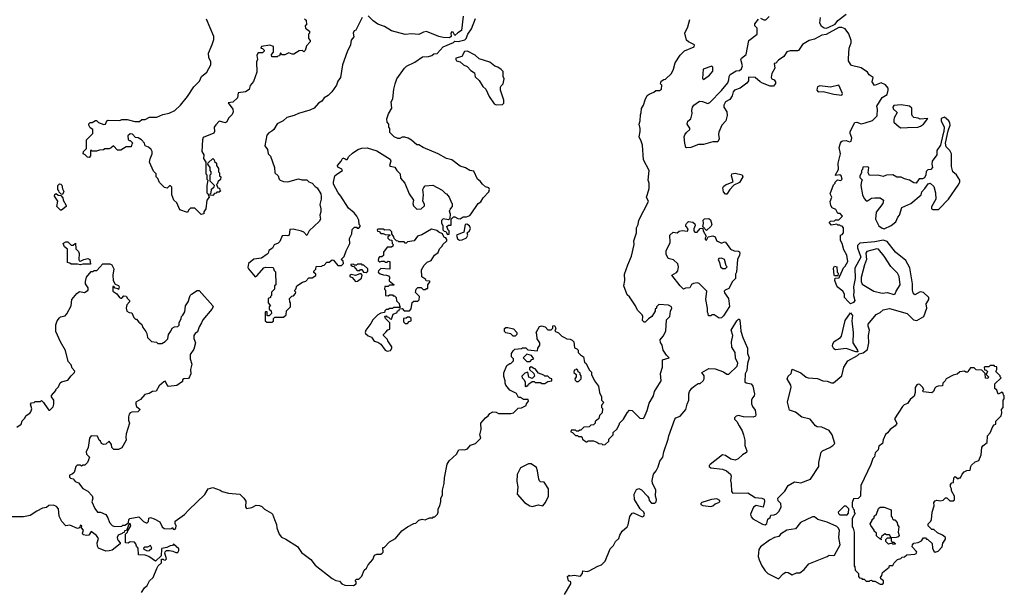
# Model space of a CAD drawing. Extents: x 1861455 to 2058065, y 200073 to 437907.
# Tile 18 of 256: x 1937279 to 1946590, y 247434 to 252823. Entities that reach past the tile are written whole.
import ezdxf

# ---------------------------------------------------------------- set-up
doc = ezdxf.new("R2010")
doc.units = 0

msp = doc.modelspace()

# ---------------------------------------------------------------- linework, layer by layer
at = {"layer": '0CON05XD'}
for points in [[(1938416.7, 249956.7), (1938435, 249940), (1938445, 249910), (1938473.3, 249873.3), (1938482.5, 249855), (1938487.5, 249815), (1938527, 249777), (1938571.7, 249771.7), (1938585, 249760), (1938625, 249760), (1938655, 249777.5), (1938680, 249805), (1938687.5, 249845), (1938710, 249875), (1938720, 249905), (1938743, 249917), (1938775, 249920), (1938787, 249933), (1938787.5, 249955), (1938807.5, 249995), (1938810, 250015), (1938823, 250027), (1938840, 250060), (1938846.7, 250115), (1938872.5, 250155), (1938892.5, 250215), (1938905, 250227.5), (1938958.3, 250261.7), (1938975, 250260), (1939107, 250117), (1939107.5, 250105), (1939096.2, 250085), (1939011.2, 249985), (1939000, 249955), (1938975, 249917.5), (1938960.8, 249869.2), (1938940, 249855), (1938925.7, 249835), (1938925.8, 249805.8), (1938943.3, 249765), (1938926.7, 249705), (1938890, 249655), (1938892.5, 249615), (1938906.2, 249565), (1938896, 249515), (1938896.4, 249473.6), (1938886.1, 249443.9), (1938875, 249430), (1938830, 249425), (1938820, 249415), (1938818.3, 249401.7), (1938765, 249362.5), (1938685, 249352.5), (1938670.3, 249370.3), (1938659.4, 249399.4), (1938655, 249403.8), (1938642.3, 249397.7), (1938599.7, 249360.3), (1938570.7, 249309.3), (1938535, 249304), (1938503, 249287), (1938464.1, 249275.9), (1938420.5, 249229.6), (1938377.5, 249205), (1938376.2, 249185), (1938385, 249162.5), (1938420, 249135), (1938395, 249112.5), (1938340.7, 249109.3), (1938325, 249102.5), (1938315, 249090), (1938306.7, 249065), (1938306.7, 249035), (1938317.5, 249005), (1938285.8, 248905), (1938282, 248875), (1938286.4, 248843.6), (1938245, 248773.3), (1938215, 248757.5), (1938168.3, 248758.3), (1938150, 248775), (1938147.5, 248805), (1938127, 248837), (1938095, 248807.5), (1938073, 248803), (1938053.6, 248813.6), (1938042.5, 248835), (1938030, 248845), (1938015, 248883.8), (1937953.9, 248886.1), (1937940, 248865), (1937926.7, 248775), (1937907.5, 248735), (1937911.7, 248711.7), (1937940, 248685), (1937920, 248635), (1937895, 248610), (1937875, 248610), (1937865, 248600), (1937855, 248610), (1937821.7, 248608.3), (1937810, 248595), (1937795, 248540), (1937777, 248523), (1937750, 248515), (1937750, 248495), (1937760, 248485), (1937785, 248480), (1937803.6, 248453.6), (1937835, 248440), (1937877, 248387), (1937923, 248363), (1937965, 248320), (1937972.5, 248295), (1937963, 248263), (1937989.3, 248199.3), (1938015, 248162.5), (1938045, 248163.3), (1938093, 248143), (1938111.7, 248111.7), (1938127.5, 248065), (1938155, 248037.5), (1938175, 248027.5), (1938245, 248030), (1938255, 248040), (1938275, 248040), (1938308.3, 248061.7), (1938310, 248095), (1938320, 248105), (1938405, 248120), (1938450, 248075), (1938475, 248063.3), (1938486.1, 248063.9), (1938497.5, 248075), (1938501.7, 248108.3), (1938515, 248112.5), (1938551.7, 248101.7), (1938603, 248073), (1938627.5, 248025), (1938645, 248010), (1938695, 248007.5), (1938715, 248010), (1938725, 248020), (1938731.7, 248001.7), (1938745, 248000), (1938757, 248013), (1938760, 248035), (1938748.3, 248058.3), (1938750, 248080), (1938839.3, 248140.7), (1938877.5, 248185), (1939029.3, 248330.7), (1939062.5, 248385), (1939105, 248396.7), (1939173.6, 248373.6), (1939195, 248360), (1939253.6, 248343.6), (1939360, 248335), (1939400, 248295), (1939416.7, 248266.7), (1939414.1, 248214.1), (1939425, 248197.5), (1939475, 248207.5), (1939515, 248230), (1939546.4, 248226.4), (1939568.3, 248218.3), (1939595, 248192.5), (1939660, 248155), (1939670, 248145), (1939690, 248095), (1939706.4, 248046.4), (1939710, 248015), (1939732.5, 247955), (1939755, 247927.5), (1939795, 247910), (1939907.7, 247837.7), (1939945, 247782.5), (1940033.3, 247715), (1940074.1, 247664.1), (1940235, 247537.5), (1940268.3, 247518.3), (1940305, 247510), (1940327, 247487), (1940355, 247472.5), (1940435, 247470), (1940460, 247485), (1940460, 247505), (1940451.7, 247518.3), (1940465, 247530), (1940485, 247530), (1940515, 247560), (1940537.5, 247615), (1940557.5, 247635), (1940573.6, 247666.4), (1940620, 247715), (1940633.6, 247756.4), (1940655, 247767.5), (1940695, 247767.5), (1940707.5, 247775), (1940717, 247787), (1940711.7, 247828.3), (1940725, 247830), (1940777, 247883), (1940833.8, 247915), (1940892, 247988), (1940945, 248026.2), (1941005, 248057.5), (1941025, 248060), (1941053, 248087), (1941085, 248097.5), (1941115, 248092.5), (1941155, 248110), (1941185, 248110), (1941191.7, 248118.3), (1941205, 248120), (1941230, 248145), (1941237.5, 248165), (1941237.5, 248195), (1941252.5, 248225), (1941262.5, 248265), (1941262.5, 248295), (1941276.7, 248325), (1941277, 248373), (1941292.5, 248435), (1941295, 248490), (1941321.7, 248618.3), (1941340.7, 248649.3), (1941408.8, 248711.2), (1941432.5, 248755), (1941465, 248757.5), (1941485, 248752.5), (1941515, 248762.5), (1941543.6, 248796.4), (1941590, 248815), (1941640, 248865), (1941630, 248895), (1941643.3, 248945), (1941640, 249005), (1941685, 249057.5), (1941710, 249075), (1941723.6, 249096.4), (1941755, 249112.5), (1941785, 249110), (1941807, 249097), (1941925, 249097.5), (1941950, 249105), (1941993, 249147), (1942025, 249152.5), (1942068.3, 249171.7), (1942071.7, 249188.3), (1942090, 249215), (1942088.3, 249228.3), (1942045, 249230), (1942015, 249250), (1941995, 249250), (1941976.4, 249286.4), (1941915, 249317.5), (1941877.5, 249365), (1941870, 249385), (1941870, 249405), (1941857, 249447), (1941857, 249483), (1941885, 249550), (1941915, 249570), (1941925, 249570), (1941950, 249595), (1941950, 249615), (1941930, 249635), (1941930, 249665), (1941945, 249690), (1941963, 249707), (1942025, 249712.5), (1942035, 249720), (1942065, 249720), (1942085, 249700), (1942175, 249690), (1942180, 249715), (1942197.5, 249745), (1942197.5, 249765), (1942173, 249803), (1942170, 249845), (1942162.5, 249865), (1942195, 249920), (1942213, 249927), (1942248.3, 249918.3), (1942275, 249890), (1942305, 249890), (1942320, 249905), (1942321.7, 249928.3), (1942335, 249930), (1942350, 249905), (1942340, 249875), (1942375, 249860), (1942405, 249830), (1942430, 249815), (1942453, 249803), (1942485, 249800), (1942505, 249790), (1942520, 249775), (1942525, 249720), (1942548.3, 249708.3), (1942560, 249695), (1942560, 249675), (1942581.7, 249651.7), (1942610, 249635), (1942621.7, 249581.7), (1942635, 249570), (1942665, 249510), (1942685, 249490), (1942687.5, 249465), (1942713.3, 249405), (1942752.5, 249355), (1942762.5, 249295), (1942782.5, 249255), (1942780, 249225), (1942800, 249205), (1942795, 249190), (1942780, 249175), (1942780, 249155), (1942790, 249145), (1942787.5, 249105), (1942763, 249077), (1942755, 249050), (1942735, 249030), (1942720, 249025), (1942720, 249005), (1942705, 248990), (1942681.7, 248988.3), (1942665, 248970), (1942613, 248967), (1942585, 248940), (1942575, 248940), (1942565, 248930), (1942545, 248930), (1942535, 248940), (1942495, 248940), (1942490, 248925), (1942508.3, 248918.3), (1942535, 248890), (1942555, 248890), (1942565, 248880), (1942588.3, 248878.3), (1942598.3, 248868.3), (1942600, 248855), (1942635, 248830), (1942645, 248830), (1942655, 248840), (1942705, 248840), (1942737, 248827), (1942755, 248812.5), (1942785, 248810), (1942795, 248800), (1942817, 248803), (1942850, 248835), (1942850, 248855), (1942890, 248895), (1942891.7, 248918.3), (1942925, 248950), (1942950, 248995), (1942950, 249005), (1942987.5, 249045), (1943022.5, 249105), (1943045, 249127.5), (1943070, 249125), (1943145, 249052.5), (1943175, 249050), (1943185, 249060), (1943212.5, 249125), (1943232.5, 249195), (1943272.5, 249265), (1943282.5, 249305), (1943346.7, 249405), (1943337.5, 249475), (1943357.5, 249535), (1943357.5, 249605), (1943420, 249625), (1943395, 249648), (1943364, 249695), (1943355.8, 249745), (1943338.3, 249768.3), (1943336.4, 249793.6), (1943365, 249830), (1943389.2, 249875), (1943396, 249984), (1943427.1, 250015), (1943432.5, 250065), (1943447.5, 250095), (1943443.3, 250105), (1943415, 250121.2), (1943321.7, 250128.3), (1943300, 250105), (1943300, 250095), (1943290, 250085), (1943290, 250065), (1943256.4, 250013.6), (1943225, 249992.5), (1943195, 249960), (1943185, 249960), (1943168.3, 249978.3), (1943172.5, 250015), (1943165, 250030), (1943122.5, 250075), (1943102.5, 250115), (1943045, 250200), (1943025, 250220), (1942992.5, 250305), (1943002.5, 250355), (1943000, 250415), (1943029.2, 250505), (1943065.7, 250584.3), (1943089.2, 250695), (1943088.3, 250731.7), (1943112, 250805), (1943112, 250855), (1943126.2, 250885), (1943133.8, 250925), (1943226.4, 251103.6), (1943206.7, 251145), (1943215, 251172.5), (1943232.5, 251225), (1943232.5, 251275), (1943222.5, 251305), (1943232.5, 251395), (1943178.3, 251498.3), (1943167.5, 251635), (1943157.5, 251675), (1943137.5, 251715), (1943147.5, 251765), (1943147.5, 251795), (1943137.5, 251835), (1943147.5, 251865), (1943148.3, 251921.7), (1943157.5, 251945), (1943158.3, 251981.7), (1943177.5, 252015), (1943192.5, 252065), (1943212.5, 252105), (1943231.7, 252118.3), (1943275, 252136.7), (1943295, 252152.5), (1943328.3, 252151.7), (1943347.5, 252165), (1943350, 252205), (1943340, 252215), (1943345, 252240), (1943371.7, 252258.3), (1943385, 252260), (1943442.5, 252315), (1943462.5, 252355), (1943477.5, 252415), (1943523.6, 252486.4), (1943565, 252527.5), (1943657.5, 252565), (1943660, 252585), (1943603, 252613), (1943585, 252630), (1943567.5, 252695), (1943597.5, 252755), (1943617.5, 252825)], [(1939971.7, 252831.7), (1939988.3, 252818.3), (1939990, 252775), (1939980, 252765), (1939983, 252743), (1940020, 252715), (1940020, 252695), (1940010, 252685), (1940010, 252645), (1940027, 252627), (1940027.5, 252615), (1939992.5, 252575), (1939978.3, 252531.7), (1939965, 252520), (1939955, 252530), (1939923, 252527), (1939871.7, 252498.3), (1939855, 252497.5), (1939825, 252510), (1939785, 252490), (1939761.7, 252491.7), (1939745, 252510), (1939735, 252480), (1939721.7, 252478.3), (1939715, 252470), (1939665, 252470), (1939660, 252495), (1939680, 252515), (1939678.3, 252568.3), (1939645, 252582.5), (1939565, 252570), (1939560, 252555), (1939575, 252550), (1939590, 252535), (1939590, 252525), (1939575, 252510), (1939535, 252510), (1939530, 252505), (1939522.5, 252485), (1939527.5, 252445), (1939517.5, 252425), (1939522.5, 252325), (1939490.7, 252239.3), (1939458.3, 252201.7), (1939448.3, 252161.7), (1939415, 252141.2), (1939345, 252130), (1939337.5, 252085), (1939295, 252044), (1939250, 252035), (1939294, 251975), (1939298.8, 251951.2), (1939287.5, 251925), (1939256.7, 251895), (1939235, 251852.5), (1939225, 251847.5), (1939165, 251862.5), (1939135, 251827.5), (1939117.5, 251805), (1939120, 251765), (1939115, 251750), (1939015, 251707.5), (1939007.5, 251685), (1939002.5, 251575), (1939020, 251545), (1939018.3, 251508.3), (1939040, 251475), (1939040, 251365), (1939050, 251355), (1939050, 251315), (1939060, 251305), (1939050, 251255), (1939050, 251185), (1939058.3, 251178.3), (1939070, 251145), (1939050, 251115), (1939040, 251035), (1939020, 251005), (1939020, 250985), (1938995, 250980), (1938935, 251040), (1938895, 251040), (1938875, 251020), (1938865, 251000), (1938792.5, 251025), (1938765, 251090), (1938737.5, 251115), (1938717.5, 251165), (1938718.3, 251238.3), (1938705, 251250), (1938695, 251250), (1938675, 251230), (1938650, 251235), (1938601.7, 251281.7), (1938585, 251320), (1938570, 251335), (1938570, 251365), (1938545, 251390), (1938507.5, 251475), (1938513, 251507), (1938532.5, 251555), (1938532.5, 251575), (1938522.5, 251595), (1938497, 251617), (1938465, 251630), (1938460, 251655), (1938430, 251685), (1938400, 251705), (1938375, 251710), (1938345, 251740), (1938325, 251742.5), (1938302.5, 251725), (1938305, 251690), (1938315, 251680), (1938325, 251680), (1938350, 251655), (1938340, 251645), (1938335, 251620), (1938285, 251620), (1938235, 251590), (1938205, 251590), (1938165, 251630), (1938145, 251610), (1938125, 251600), (1938085, 251600), (1938071.7, 251591.7), (1938035, 251590), (1938005, 251580), (1937965, 251580), (1937955, 251590), (1937950, 251585), (1937950, 251535), (1937935, 251520), (1937921.7, 251521.7), (1937900, 251545), (1937885, 251550), (1937880, 251555), (1937882.5, 251575), (1937910, 251605), (1937912.5, 251685), (1937970, 251745), (1937970, 251785), (1937945, 251800), (1937932.5, 251825), (1937933, 251837), (1937945, 251850), (1937965, 251850), (1937995, 251870), (1938005, 251870), (1938025, 251850), (1938075, 251832.5), (1938090, 251835), (1938102.5, 251865), (1938115, 251872.5), (1938225, 251870), (1938245, 251877.5), (1938295, 251877.5), (1938368.3, 251858.3), (1938411.7, 251858.3), (1938435, 251877.5), (1938465, 251877.5), (1938508.3, 251901.7), (1938575, 251900), (1938633.8, 251926.2), (1938691.7, 251938.3), (1938747.5, 251965), (1938800, 252015), (1938866.7, 252095), (1938925, 252186.7), (1938978.3, 252241.7), (1938997.5, 252285), (1939050, 252325), (1939085.8, 252395), (1939087.5, 252425), (1939066.7, 252466.7), (1939065.6, 252505), (1939100.5, 252589.5), (1939114.5, 252635), (1939115.5, 252665), (1939045, 252827.5)], [(1940516.4, 252843.6), (1940457.5, 252725), (1940443.6, 252716.4), (1940432.5, 252695), (1940439.3, 252660.7), (1940415, 252630), (1940407.5, 252585), (1940375, 252520), (1940333.3, 252395), (1940313.3, 252275), (1940289.3, 252240.7), (1940276.7, 252205), (1940229.5, 252140.4), (1940195, 252106.7), (1940157.5, 252085), (1940136.4, 252053.6), (1940105, 252032.5), (1940065, 251987.5), (1940021.7, 251968.3), (1939915, 251936.7), (1939875, 251916.7), (1939805, 251897.5), (1939770, 251865), (1939715, 251837.5), (1939682.5, 251785), (1939665, 251767.5), (1939635, 251752.5), (1939615, 251730), (1939598.3, 251628.3), (1939622.5, 251595), (1939630, 251555), (1939651.7, 251531.7), (1939687.5, 251425), (1939692.5, 251375), (1939722.5, 251345), (1939732.5, 251315), (1939743.9, 251303.9), (1939775, 251292.5), (1939815, 251290), (1939915, 251316.7), (1939947, 251307), (1939995, 251307.5), (1940015, 251290), (1940046.4, 251276.4), (1940072.5, 251245), (1940093, 251233), (1940127.5, 251175), (1940130.7, 251150.7), (1940131.2, 251125), (1940116.7, 251075), (1940126.2, 251035), (1940126.1, 251003.9), (1940116.7, 250975), (1940122.5, 250935), (1940112.5, 250915), (1940017.5, 250825), (1939995, 250780), (1939965, 250812.5), (1939945, 250822.5), (1939865, 250842.5), (1939833, 250837), (1939826.4, 250783.6), (1939815, 250777.5), (1939795, 250782.5), (1939761.7, 250778.3), (1939740, 250725), (1939725, 250710), (1939687, 250693), (1939669.3, 250660.7), (1939635, 250640), (1939630, 250615), (1939620, 250605), (1939565, 250565.8), (1939492.3, 250557.7), (1939444.4, 250515.6), (1939438, 250478), (1939442, 250465), (1939505, 250390), (1939526.4, 250403.6), (1939587.5, 250475), (1939605, 250483.3), (1939675, 250480), (1939685, 250450), (1939697, 250437), (1939700, 250315), (1939690, 250305), (1939690, 250275), (1939660, 250245), (1939660, 250215), (1939650, 250205), (1939650, 250195), (1939630, 250185), (1939630, 250145), (1939650, 250115), (1939640, 250105), (1939640, 250085), (1939658.3, 250068.3), (1939660, 250045), (1939638.3, 250021.7), (1939625, 250020), (1939620, 250025), (1939618.3, 250058.3), (1939605, 250060), (1939600, 250055), (1939600, 249975), (1939615, 249960), (1939665, 249960)], [(1939665, 249960), (1939678.3, 249971.7), (1939680, 249995), (1939691.7, 250008.3), (1939775, 250010), (1939798.3, 250031.7), (1939801.7, 250068.3), (1939840, 250105), (1939840, 250145), (1939833, 250153), (1939830, 250185), (1939851.7, 250208.3), (1939868.3, 250211.7), (1939888.3, 250231.7), (1939890, 250245), (1939880, 250255), (1939880, 250265), (1939890, 250275), (1939900, 250305), (1939955, 250340), (1939985, 250350), (1940015, 250380), (1940045, 250380), (1940078.3, 250401.7), (1940080, 250415), (1940061.7, 250431.7), (1940060, 250445), (1940078.3, 250461.7), (1940081.7, 250488.3), (1940135, 250490), (1940141.7, 250498.3), (1940158.3, 250501.7), (1940185, 250530), (1940205, 250530), (1940235, 250550), (1940248.3, 250548.3), (1940288.3, 250498.3), (1940321.7, 250498.3), (1940340, 250515), (1940338.3, 250538.3), (1940320, 250555), (1940347.7, 250582.3), (1940366.7, 250635), (1940402.5, 250705), (1940398.3, 250751.7), (1940421.7, 250798.3), (1940423, 250837), (1940445, 250860), (1940465, 250860), (1940471.7, 250851.7), (1940485, 250850), (1940500, 250865), (1940500, 250875), (1940490, 250885), (1940487.5, 250925), (1940468.8, 250965), (1940443.3, 250995), (1940389.5, 251039.6), (1940315.8, 251155), (1940290, 251185), (1940247.3, 251267.3), (1940246, 251285), (1940260, 251345), (1940276.9, 251363.1), (1940332.5, 251395), (1940325, 251410), (1940288, 251428), (1940285.8, 251445), (1940318.6, 251485), (1940335, 251517.5), (1940355.7, 251505.7), (1940365, 251498.8), (1940375, 251500), (1940391.8, 251528.2), (1940425, 251560.8), (1940476.7, 251595), (1940515, 251608.8), (1940565, 251611.2), (1940655, 251583.8), (1940783, 251503), (1940787.5, 251485), (1940776.7, 251445), (1940785, 251436.7), (1940827.9, 251427.9), (1940846, 251395), (1940876.2, 251365), (1940880, 251325), (1940922.5, 251275), (1940961.2, 251175), (1941002.5, 251115), (1940997.5, 251085), (1941003, 251063), (1941035, 251030), (1941077, 251033), (1941107, 251063), (1941107, 251077), (1941090, 251105), (1941097.5, 251165), (1941092.5, 251215), (1941100, 251235), (1941115, 251250), (1941186.4, 251256.4), (1941275, 251210), (1941305, 251180), (1941316.7, 251176.7), (1941340, 251145), (1941361.7, 251091.7), (1941370, 251085), (1941370, 251055), (1941350, 251035), (1941348.3, 251021.7), (1941340, 251015), (1941350, 250985), (1941348.3, 250941.7), (1941335, 250930), (1941285, 250940), (1941267, 250923), (1941268.3, 250898.3), (1941280, 250875), (1941280, 250835), (1941291.7, 250821.7), (1941308.3, 250818.3), (1941325, 250790), (1941340, 250795), (1941340, 250825), (1941331.7, 250831.7), (1941320, 250865), (1941335, 250880), (1941360, 250880), (1941360, 250935), (1941371.7, 250948.3), (1941382.5, 250957.5), (1941395, 250957.5), (1941423, 250943), (1941445, 250940), (1941473, 250957), (1941505, 250957.5), (1941535, 250971.2), (1941550, 250985), (1941616.1, 251083.9), (1941639.5, 251100.4), (1941662.7, 251137.3), (1941716, 251195), (1941723.3, 251215), (1941715, 251232.5), (1941685, 251243.3), (1941656.1, 251266.1), (1941635, 251296.7), (1941607.5, 251315), (1941575, 251388.8), (1941535, 251396.7), (1941495, 251420), (1941445, 251436.7), (1941365.8, 251495.8), (1941315, 251510), (1941237.5, 251555), (1941095, 251612.5), (1941055, 251637.5), (1941035, 251640), (1940985, 251682.5), (1940951.7, 251701.7), (1940921.7, 251711.7), (1940895, 251712.5), (1940875, 251700), (1940855, 251700), (1940820, 251715), (1940780, 251755), (1940780, 251795), (1940770, 251805), (1940770, 251835), (1940753, 251853), (1940752.5, 251885), (1940768.3, 251931.7), (1940797.5, 251985), (1940792.5, 252045), (1940806.7, 252075), (1940816.2, 252165), (1940828.8, 252215), (1940846.7, 252265), (1940917.5, 252365), (1940937.7, 252382.3), (1941015, 252422.5), (1941088.3, 252471.7), (1941145, 252473.3), (1941177, 252483), (1941195, 252500), (1941228.3, 252501.7), (1941285, 252567.5), (1941381.7, 252608.3), (1941395, 252620), (1941425, 252616.2), (1941488.3, 252631.7), (1941502.5, 252645), (1941517.5, 252685), (1941552.5, 252735), (1941590, 252835)], [(1941473.3, 252855), (1941458.3, 252721.7), (1941421.7, 252698.3), (1941395, 252672.5), (1941377.5, 252705), (1941365, 252707.5), (1941356.7, 252695), (1941360, 252665), (1941345, 252652.5), (1941285, 252653.3), (1941243.6, 252663.6), (1941125, 252711.2), (1941097.5, 252705), (1941055, 252682.5), (1940985, 252690), (1940925, 252683.3), (1940796.1, 252716.1), (1940727.7, 252757.7), (1940665, 252780), (1940621.7, 252811.7), (1940575, 252858.8)], [(1944455, 252440), (1944428.3, 252411.7), (1944412.5, 252407.5), (1944420, 252365), (1944391.2, 252315), (1944386.7, 252275), (1944392.5, 252265), (1944415, 252253.3), (1944426.2, 252233.8), (1944425, 252220), (1944406.7, 252193.3), (1944375, 252193.3), (1944305, 252221.2), (1944280, 252235), (1944235, 252276.7), (1944175, 252280), (1944170, 252275), (1944170, 252245), (1944156.4, 252223.6), (1944093.6, 252176.4), (1944040, 252155), (1944025, 252140), (1944017.7, 252102.3), (1943995, 252066.7), (1943952.5, 252045), (1943937.5, 252015), (1943937.5, 251995), (1943965, 251952.5), (1943970, 251915), (1943956.7, 251865), (1943920, 251825), (1943889.5, 251760.4), (1943886.1, 251736.1), (1943894.2, 251695), (1943882.3, 251667.7), (1943835, 251667.1), (1943746.4, 251643.6), (1943698.3, 251641.7), (1943625, 251613.3), (1943585, 251610), (1943580, 251615), (1943567.5, 251655), (1943563.3, 251715), (1943567.5, 251735), (1943583.6, 251756.4), (1943617.5, 251785), (1943617, 251797), (1943590, 251835), (1943597.7, 251862.3), (1943626.7, 251885), (1943638.8, 251935), (1943636.7, 251963.3), (1943641.2, 251995), (1943653.3, 252015), (1943708.3, 252051.7), (1943735, 252050), (1943785, 252031.2), (1943805, 252038.8), (1943916.6, 252153.4), (1943975.8, 252224.2), (1943985.9, 252254.1), (1943988, 252285), (1943998.8, 252305), (1944055, 252338.8), (1944086.4, 252343.6), (1944105, 252357.5), (1944113.3, 252385), (1944098, 252445), (1944105, 252458), (1944150, 252495), (1944174.1, 252625.9), (1944252.5, 252687.5), (1944253.1, 252743.1), (1944232, 252765), (1944230, 252785), (1944265, 252827.5)], [(1944285, 252837.5), (1944315, 252822.5), (1944335, 252822.5), (1944366.2, 252853.8)], [(1944848.8, 252845), (1944842.7, 252792.7), (1944858.8, 252765), (1944885.7, 252745.7), (1944905, 252742), (1944925, 252748.6), (1944989.7, 252780.3), (1945016.1, 252813.9), (1945093.3, 252875)], [(1942430, 247385), (1942490, 247485), (1942490, 247505), (1942470, 247515), (1942460, 247555), (1942475, 247567.5), (1942482.5, 247562.5), (1942525, 247567.5), (1942575, 247557.5), (1942586.4, 247563.6), (1942600, 247585), (1942605, 247610), (1942645, 247602.5), (1942665, 247607.5), (1942746.7, 247653.3), (1942780, 247665), (1942815, 247700), (1942863.8, 247816.2), (1942895, 247847.5), (1942913.3, 247885), (1942946.1, 247913.9), (1942954.1, 247945.9), (1942976.7, 247985), (1943022.5, 248025), (1943032.5, 248045), (1943048.3, 248121.7), (1943070, 248155), (1943085, 248157.5), (1943165, 248120), (1943180, 248125), (1943187.5, 248145), (1943180, 248165), (1943146.4, 248196.4), (1943092.5, 248285), (1943090, 248335), (1943110.7, 248379.3), (1943135, 248387.5), (1943160, 248375), (1943216.4, 248316.4), (1943230, 248295), (1943233, 248273), (1943255, 248250), (1943285, 248250), (1943298.3, 248261.7), (1943300, 248285), (1943292.5, 248315), (1943296, 248375), (1943263.8, 248435), (1943258.8, 248465), (1943273.3, 248525), (1943296.7, 248555), (1943315.9, 248594.1), (1943331.2, 248645), (1943361.2, 248685), (1943372, 248735), (1943412.9, 248855), (1943416.2, 248885), (1943473.3, 249045), (1943485, 249057.5), (1943526.4, 249073.6), (1943580, 249135), (1943590, 249185), (1943607.5, 249225), (1943606.7, 249285), (1943613.3, 249305), (1943635, 249337.5), (1943667, 249363), (1943695, 249380), (1943715, 249380), (1943742.5, 249405), (1943753.3, 249425), (1943753, 249453), (1943730, 249485), (1943795, 249522.5), (1943855, 249518.6), (1943935, 249493.1), (1943965, 249470), (1943985, 249470), (1944063.8, 249545), (1944068.8, 249575), (1944049.7, 249619.7), (1944044, 249675), (1944013.3, 249725), (1944011.2, 249775), (1944022.5, 249835), (1944007.5, 249885), (1944060, 249975), (1944075, 249990), (1944085, 249990), (1944093.3, 249955), (1944098, 249875), (1944117.5, 249815), (1944162.5, 249715), (1944162.5, 249665), (1944177.5, 249625), (1944160.7, 249569.3), (1944156.7, 249505), (1944138.3, 249471.7), (1944137, 249397), (1944148.3, 249388.3), (1944195, 249378), (1944211.2, 249355), (1944228.8, 249285), (1944225.9, 249264.1), (1944207.5, 249245), (1944200, 249225), (1944199.3, 249189.3), (1944207.5, 249165), (1944235, 249130), (1944240, 249085), (1944236.4, 249073.6), (1944215, 249063.8), (1944125, 249066.7), (1944075, 249077.5), (1944055, 249072.5), (1944037.5, 249055), (1944037.5, 249045), (1944060.7, 249020.7), (1944082, 248982), (1944110, 248935), (1944123.3, 248895), (1944136.7, 248845), (1944136.7, 248795), (1944156.2, 248745), (1944152.3, 248727.7), (1944115, 248706), (1944072.1, 248667.9), (1944045, 248657.5), (1944005, 248666.7), (1943955, 248700), (1943925, 248707.5), (1943810, 248615), (1943800, 248605), (1943800, 248595), (1943814.2, 248584.2), (1943925, 248571.2), (1943962.5, 248555), (1944000, 248525), (1944006.2, 248505), (1944000, 248465), (1944006.7, 248435), (1944009.3, 248359.3), (1944022.5, 248345), (1944165, 248345.5), (1944235, 248302.9), (1944295.9, 248295.9), (1944317.7, 248287.7), (1944323.3, 248265), (1944309.3, 248210.7), (1944245, 248227.1), (1944217.9, 248212.1), (1944188.6, 248145), (1944195, 248120), (1944212.1, 248102.1), (1944305, 248050), (1944330, 248045), (1944344.2, 248055.8), (1944353, 248097), (1944377.5, 248115), (1944383.6, 248136.4), (1944415, 248138.8), (1944435, 248146.7), (1944462.5, 248175), (1944480, 248215), (1944476.7, 248245), (1944452.5, 248272.5), (1944448, 248295), (1944515, 248364), (1944544.6, 248415.4), (1944605, 248450), (1944665, 248441.2), (1944756.2, 248475), (1944836.2, 248595), (1944837.5, 248635), (1944857, 248733), (1944870, 248745), (1944940, 248775), (1944970, 248795), (1944987.5, 248815), (1944963.3, 248895), (1944935, 248936.2), (1944865, 248968), (1944820.5, 248970.4), (1944805, 248980), (1944753.6, 249043.6), (1944674.1, 249064.1), (1944615, 249110), (1944559.7, 249129.7), (1944540.6, 249205), (1944573.5, 249345), (1944571.1, 249365), (1944538.1, 249425), (1944545, 249450), (1944573.1, 249475), (1944585, 249517.5), (1944665, 249481.4), (1944715, 249442), (1944734.3, 249434.3), (1944825, 249429.2), (1944875, 249408), (1944915, 249403.3), (1944955, 249386.7), (1944975, 249388.8), (1945053.3, 249455), (1945074.1, 249535.9), (1945111.2, 249595), (1945203.3, 249645), (1945217.5, 249662.5), (1945255, 249671.2), (1945295, 249703.3), (1945308, 249765), (1945305.7, 249834.3), (1945314.3, 249885), (1945302, 249925), (1945303.3, 249943.3), (1945378.8, 250035), (1945415, 250052.5), (1945445, 250076.7), (1945505, 250090), (1945670, 250045), (1945730, 249985), (1945761.7, 249978.3), (1945830, 250015), (1945857.5, 250095), (1945852.5, 250135), (1945857, 250143), (1945877.5, 250175), (1945877.5, 250195), (1945825, 250242.5), (1945795, 250248.8), (1945745, 250221.2), (1945728.8, 250238.8), (1945720.8, 250265), (1945722.2, 250325), (1945696.4, 250476.4), (1945657.5, 250545), (1945560, 250625), (1945482.5, 250725), (1945445, 250737.3), (1945365, 250721.5), (1945225, 250710), (1945201.7, 250688.3), (1945202, 250665), (1945232.2, 250575), (1945176.6, 250473.4), (1945180, 250375), (1945164.3, 250295), (1945168.5, 250255), (1945163.1, 250215), (1945178.1, 250165), (1945165, 250147.5), (1945135, 250133.8), (1945115, 250156.7), (1945080, 250195), (1945077.5, 250225), (1945062.5, 250255), (1945008.8, 250295), (1944987.5, 250355), (1944991.7, 250378.3), (1945025, 250380), (1945030, 250385), (1945030, 250395), (1945038.3, 250401.7), (1945070, 250475), (1945085, 250490), (1945110, 250535), (1945100, 250595), (1945072.5, 250645), (1945057.5, 250705), (1945040, 250735), (1945040, 250785), (1945058.3, 250791.7), (1945070, 250805), (1945070, 250855), (1945058.3, 250868.3), (1945041.7, 250871.7), (1945035, 250880), (1945015, 250880), (1945005, 250890), (1944955, 250880), (1944932.5, 250905), (1944945, 250916.7), (1944985, 250920), (1944995, 250930), (1945025, 250930), (1945060, 250965), (1945038.3, 250988.3), (1945015, 250990), (1944996.4, 251026.4), (1944963.6, 251043.6), (1944950, 251065), (1944943, 251103), (1944960, 251145), (1944943.3, 251175), (1944975, 251260), (1944990, 251275), (1944990, 251285), (1945013, 251307), (1945045, 251302.5), (1945057.5, 251315), (1945046.1, 251346.1), (1945036.1, 251356.1), (1944995, 251350), (1944992.5, 251355), (1945023.3, 251405), (1945017.5, 251465), (1945042.5, 251555), (1945028.8, 251615), (1945042.5, 251655), (1945050.7, 251669.3), (1945063.6, 251676.4), (1945095, 251680), (1945125, 251666.7), (1945142.5, 251675), (1945146.7, 251705), (1945132.5, 251745), (1945133.3, 251765), (1945175, 251850), (1945195, 251853.8), (1945235, 251838), (1945274, 251846), (1945345, 251868.8), (1945387.5, 251912.5), (1945392, 251975), (1945384.4, 252005), (1945434.1, 252085.9), (1945482.5, 252115), (1945493.3, 252155), (1945491.2, 252175), (1945467.4, 252207.4), (1945425, 252226.2), (1945361.7, 252201.7), (1945340, 252235), (1945350, 252275), (1945312.3, 252302.3), (1945295.9, 252325.9), (1945235, 252366.7), (1945145, 252390), (1945135, 252403.3), (1945116, 252435), (1945115.8, 252455), (1945124.3, 252555), (1945142.5, 252605), (1945143.1, 252625), (1945119.7, 252689.7), (1945085, 252738), (1945055, 252750), (1945025, 252747.5), (1944905.6, 252684.4), (1944865, 252675.6), (1944795, 252638.1), (1944744.5, 252625.5), (1944682.2, 252587.8), (1944645, 252532.5), (1944635, 252527.5), (1944565, 252527.5), (1944535, 252520), (1944506.4, 252473.6), (1944455, 252440)], [(1941785, 252017.5), (1941845, 252020), (1941857, 252033), (1941857, 252063), (1941827.5, 252155), (1941827.5, 252185), (1941831.7, 252198.3), (1941850, 252215), (1941860, 252265), (1941852.5, 252285), (1941851.7, 252331.7), (1941833, 252353), (1941800, 252375), (1941771.7, 252381.7), (1941725, 252422), (1941624.1, 252454.1), (1941586.1, 252486.1), (1941515, 252526.7), (1941487, 252523), (1941460, 252475), (1941405, 252460), (1941402.5, 252445), (1941410, 252435), (1941443.6, 252423.6), (1941477.5, 252395), (1941510.5, 252380.4), (1941545, 252343.3), (1941579.3, 252319.3), (1941585, 252283.3), (1941625, 252246.2), (1941659.7, 252189.7), (1941686.9, 252166.9), (1941717.3, 252097.3), (1941765, 252026.7), (1941785, 252017.5)], [(1943745, 252257.5), (1943755, 252263.3), (1943801.2, 252298.8), (1943833.3, 252335), (1943833, 252373), (1943825, 252382.5), (1943743.9, 252356.1), (1943737, 252267), (1943745, 252257.5)], [(1945055, 252107.5), (1945059.2, 252125), (1945025, 252203.3), (1944945, 252183.1), (1944845, 252196.2), (1944825, 252187.5), (1944820, 252175), (1944817.5, 252155), (1944830, 252140), (1944876.1, 252143.9), (1944977, 252117), (1945055, 252107.5)], [(1945610.8, 251800.8), (1945675, 251803.8), (1945772.3, 251807.7), (1945797.5, 251815), (1945826.7, 251835), (1945867.5, 251887.5), (1945795, 251883.3), (1945775, 251892.5), (1945735, 251897.5), (1945721.2, 251911.2), (1945717, 251927), (1945716.7, 251985), (1945695, 252005.8), (1945615, 252018), (1945545, 252010), (1945536.2, 251995), (1945540.5, 251980.4), (1945577.5, 251945), (1945550, 251895), (1945543.8, 251875), (1945546.7, 251855), (1945595, 251808.8), (1945610.8, 251800.8)], [(1945455, 250843.3), (1945520, 250875), (1945565, 250910), (1945582.5, 250955), (1945597.5, 250975), (1945620, 251045), (1945705, 251082.5), (1945803, 251167), (1945810, 251195), (1945840, 251225), (1945869.2, 251270.8), (1945887.7, 251277.7), (1945923.4, 251243.4), (1945940.8, 251185), (1945943.8, 251125), (1945903, 251053), (1945902.5, 251035), (1945915, 251027.5), (1945965, 251027.5), (1945975, 251032.5), (1946063.3, 251125), (1946155, 251257.5), (1946168, 251285), (1946170, 251305), (1946138.8, 251355), (1946104.2, 251384.2), (1946092, 251435), (1946091.2, 251555), (1946074, 251585), (1946040.5, 251620.5), (1946034.1, 251654.1), (1946058.8, 251771.2), (1946077.1, 251825), (1946073.9, 251843.9), (1946065, 251867.5), (1946025, 251900), (1945991.7, 251888.3), (1945992.5, 251865), (1946020, 251805), (1946017.5, 251765), (1946007.5, 251735), (1945987.5, 251635), (1945952.5, 251585), (1945952.5, 251545), (1945908.8, 251485), (1945906.2, 251455), (1945912, 251425), (1945895, 251406.2), (1945868.3, 251401.7), (1945851.7, 251388.3), (1945846.7, 251355), (1945833.9, 251326.1), (1945815, 251316.7), (1945783.9, 251316.1), (1945755, 251277.5), (1945735, 251278.8), (1945695, 251306.2), (1945645, 251318.8), (1945615, 251333.3), (1945575, 251332.5), (1945535, 251356.7), (1945475, 251352.5), (1945445, 251340), (1945395, 251352.5), (1945315, 251350), (1945302.5, 251375), (1945310, 251425), (1945295, 251430), (1945251.7, 251428.3), (1945250, 251405), (1945240, 251395), (1945240, 251375), (1945222.5, 251345), (1945225, 251330), (1945250, 251305), (1945240, 251295), (1945232.5, 251255), (1945247.5, 251165), (1945265, 251130), (1945285, 251110), (1945295, 251110), (1945335, 251133.3), (1945365, 251136.7), (1945415, 251137.5), (1945447, 251117), (1945440, 251085), (1945378, 251002), (1945370.6, 250935), (1945405, 250873.8), (1945435, 250850), (1945455, 250843.3)], [(1939105, 251160), (1939081.7, 251161.7), (1939080, 251175), (1939090, 251185), (1939091.7, 251218.3), (1939118.3, 251241.7), (1939120, 251255), (1939080, 251295), (1939080, 251355), (1939090, 251365), (1939090, 251385), (1939080, 251395), (1939080, 251425), (1939060, 251455), (1939061.7, 251468.3), (1939105, 251510), (1939118.3, 251498.3), (1939121.7, 251481.7), (1939140, 251465), (1939140, 251445), (1939160, 251415), (1939160, 251385), (1939170, 251375), (1939170, 251345), (1939180, 251335), (1939178.3, 251311.7), (1939151.7, 251288.3), (1939148.3, 251271.7), (1939140, 251265), (1939151.7, 251231.7), (1939168.3, 251228.3), (1939171.7, 251211.7), (1939180, 251205), (1939165, 251190), (1939145, 251190), (1939138.3, 251181.7), (1939121.7, 251178.3), (1939105, 251160)], [(1943965, 251172.5), (1943955, 251173.8), (1943933.8, 251195), (1943927.3, 251232.7), (1943935, 251246.2), (1943955, 251260), (1944025, 251290), (1944008.8, 251345), (1944012.5, 251365), (1944045, 251370), (1944110, 251355), (1944117.5, 251335), (1944085, 251282.5), (1944032, 251258), (1943993.1, 251216.9), (1943965, 251172.5)], [(1937685, 251170), (1937671.7, 251171.7), (1937651.7, 251191.7), (1937650, 251205), (1937640, 251215), (1937640, 251255), (1937655, 251270), (1937668.3, 251268.3), (1937677, 251257), (1937683, 251223), (1937697, 251197), (1937685, 251170)], [(1937675, 251020), (1937665, 251020), (1937630, 251055), (1937640, 251105), (1937610, 251155), (1937611.7, 251168.3), (1937625, 251180), (1937641.7, 251161.7), (1937668.3, 251158.3), (1937688.3, 251138.3), (1937690, 251115), (1937717.5, 251065), (1937720, 251055), (1937675, 251020)], [(1943775, 250830), (1943740, 250865), (1943746.7, 250895), (1943743.8, 250926.2), (1943755, 250940), (1943795, 250943.3), (1943810.7, 250930.7), (1943823.3, 250885), (1943815, 250867.5), (1943775, 250830)], [(1940755, 249687.5), (1940785, 249692.5), (1940797.5, 249715), (1940797, 249727), (1940760, 249785), (1940758.3, 249798.3), (1940720, 249835), (1940720, 249845), (1940741.7, 249868.3), (1940761.7, 249888.3), (1940780, 249895), (1940780, 249955), (1940740, 249995), (1940731.7, 250018.3), (1940745, 250020), (1940751.7, 250011.7), (1940768.3, 250008.3), (1940781.7, 249991.7), (1940795, 249990), (1940811.7, 250038.3), (1940848.3, 250051.7), (1940851.7, 250068.3), (1940868.3, 250071.7), (1940871.7, 250088.3), (1940895, 250090), (1940915, 250070), (1940965, 250070), (1940981.7, 250088.3), (1940991.7, 250148.3), (1941005, 250160), (1941045, 250160), (1941058.3, 250171.7), (1941060, 250205), (1941023, 250243), (1941030, 250275), (1941045, 250290), (1941075, 250290), (1941095, 250270), (1941115, 250270), (1941125, 250280), (1941140, 250280), (1941140, 250315), (1941160, 250345), (1941155, 250350), (1941121.7, 250351.7), (1941120, 250365), (1941081.7, 250391.7), (1941077.5, 250455), (1941105, 250500), (1941131.7, 250528.3), (1941170, 250545), (1941203.3, 250596.7), (1941235, 250620), (1941250, 250655), (1941275, 250680), (1941280, 250695), (1941318.3, 250731.7), (1941320, 250745), (1941308.3, 250758.3), (1941291.7, 250761.7), (1941278.3, 250798.3), (1941241.7, 250811.7), (1941225, 250830), (1941175, 250840), (1941081.7, 250788.3), (1941040, 250775), (1941008.3, 250731.7), (1940945, 250720), (1940935, 250710), (1940925, 250710), (1940915, 250720), (1940865, 250720), (1940858.3, 250728.3), (1940841.7, 250731.7), (1940821.7, 250751.7), (1940818.3, 250768.3), (1940798.3, 250798.3), (1940797, 250817), (1940780, 250835), (1940732.5, 250832.5), (1940715, 250840), (1940665, 250840), (1940660, 250835), (1940661.7, 250821.7), (1940678.3, 250818.3), (1940695, 250800), (1940715, 250800), (1940735, 250790), (1940778.3, 250788.3), (1940778.3, 250781.7), (1940761.7, 250768.3), (1940760, 250755), (1940775, 250740), (1940798.3, 250738.3), (1940800, 250705), (1940810, 250695), (1940808.3, 250681.7), (1940795, 250670), (1940755, 250670), (1940720, 250625), (1940718.3, 250591.7), (1940705, 250580), (1940681.7, 250578.3), (1940671.7, 250568.3), (1940670, 250545), (1940685, 250532.5), (1940705, 250540), (1940725, 250540), (1940735, 250530), (1940755, 250530), (1940765, 250540), (1940780, 250535), (1940778.3, 250461.7), (1940695, 250470), (1940671.7, 250448.3), (1940670, 250435), (1940688.3, 250418.3), (1940718.3, 250408.3), (1940747, 250407), (1940768.3, 250398.3), (1940777, 250387), (1940771.7, 250351.7), (1940820, 250315), (1940815, 250310), (1940775, 250310), (1940765, 250300), (1940731.7, 250298.3), (1940730, 250275), (1940740, 250265), (1940740, 250215), (1940765, 250210), (1940775, 250220), (1940805, 250220), (1940811.7, 250211.7), (1940825, 250210), (1940840, 250195), (1940841.7, 250161.7), (1940868.3, 250138.3), (1940870, 250115), (1940880, 250105), (1940875, 250100), (1940815, 250100), (1940805, 250090), (1940775, 250090), (1940765, 250080), (1940745, 250080), (1940731.7, 250068.3), (1940728.3, 250051.7), (1940693, 250047), (1940665, 250030), (1940617.5, 249985), (1940600.7, 249949.3), (1940553, 249887), (1940547.5, 249865), (1940550, 249855), (1940573.6, 249833.6), (1940605, 249820), (1940631.7, 249781.7), (1940665, 249772.5), (1940693, 249753), (1940735, 249697.5), (1940755, 249687.5)], [(1941438.3, 250738.3), (1941465, 250740), (1941505, 250760), (1941517.5, 250785), (1941510, 250805), (1941533, 250827), (1941541.7, 250848.3), (1941533, 250873), (1941507, 250887), (1941492.5, 250885), (1941478.3, 250811.7), (1941410, 250785), (1941420.7, 250750.7), (1941438.3, 250738.3)], [(1943895, 250000), (1943845, 250030), (1943825, 250030), (1943815, 250020), (1943791.7, 250021.7), (1943790, 250045), (1943782.5, 250055), (1943783.3, 250095), (1943768.8, 250175), (1943775.8, 250255), (1943705, 250327.1), (1943685, 250334.5), (1943652.1, 250327.9), (1943633.6, 250316.4), (1943616.2, 250285), (1943576.6, 250283.4), (1943555, 250273.8), (1943524.2, 250305), (1943447.5, 250405), (1943489.1, 250430.9), (1943502.2, 250447.8), (1943509.2, 250485), (1943502.6, 250512.6), (1943462.1, 250552.1), (1943412.5, 250565), (1943392, 250605), (1943393.3, 250635), (1943430, 250715), (1943427.5, 250785), (1943458.3, 250811.7), (1943495, 250807.5), (1943515, 250823.3), (1943545, 250828.8), (1943595, 250823.3), (1943600, 250845), (1943579.3, 250869.3), (1943577, 250883), (1943583.6, 250896.4), (1943605, 250912.5), (1943645, 250906.7), (1943662.3, 250892.3), (1943666.2, 250875), (1943654.4, 250845.6), (1943654.3, 250825), (1943662.5, 250812.5), (1943685, 250813.8), (1943715, 250847.5), (1943731.7, 250851.7), (1943738.3, 250848.3), (1943742.5, 250825), (1943770, 250775), (1943760, 250755), (1943761.2, 250745), (1943775, 250736.7), (1943790.7, 250769.3), (1943835, 250777.5), (1943855, 250767.5), (1943867.5, 250735), (1943876.7, 250726.7), (1943915, 250710), (1943945, 250722.5), (1943955, 250717.5), (1944000.7, 250650.7), (1944035, 250636.7), (1944075, 250632.5), (1944086.4, 250626.4), (1944090, 250615), (1944086.7, 250595), (1944066.2, 250553.8), (1944057.5, 250435), (1944047.5, 250415), (1944047.5, 250375), (1944020, 250345), (1943985, 250280), (1943950, 250265), (1943942.5, 250255), (1943945, 250240), (1943982.5, 250185), (1943991.7, 250108.3), (1943935, 250020), (1943915, 250002.5), (1943895, 250000)], [(1937855, 250502.5), (1937825, 250510), (1937765, 250510), (1937755, 250520), (1937730, 250525), (1937731.7, 250651.7), (1937702.5, 250675), (1937690, 250705), (1937695, 250710), (1937715, 250720), (1937735, 250720), (1937765, 250690), (1937785, 250690), (1937808.3, 250708.3), (1937810, 250655), (1937835, 250630), (1937841.7, 250611.7), (1937837.5, 250555), (1937843, 250543), (1937855, 250537.5), (1937885, 250553.3), (1937925, 250563.3), (1937942.5, 250555), (1937948.3, 250511.7), (1937875, 250510), (1937855, 250502.5)], [(1945545, 250224.5), (1945559.4, 250230.6), (1945567.1, 250255), (1945605.6, 250315), (1945594.4, 250394.5), (1945580, 250425), (1945517.2, 250487.2), (1945452.9, 250585), (1945400.7, 250650.7), (1945385, 250654.5), (1945289.6, 250630.4), (1945281.8, 250615), (1945288.1, 250555), (1945266.8, 250505), (1945235.3, 250385), (1945237.1, 250345), (1945245, 250320), (1945355, 250254.6), (1945435, 250236.5), (1945485, 250243.1), (1945545, 250224.5)], [(1943955, 250470), (1943970, 250485), (1943960, 250495), (1943943, 250553), (1943916.2, 250566.2), (1943890, 250565), (1943884, 250555), (1943897.4, 250527.4), (1943906.2, 250485), (1943925, 250470), (1943955, 250470)], [(1937251.7, 248968.3), (1937292.5, 248995), (1937303, 249027), (1937325, 249050), (1937340.7, 249079.3), (1937375, 249100), (1937386.1, 249113.9), (1937393, 249143), (1937380, 249185), (1937391.7, 249198.3), (1937415, 249200), (1937425, 249210), (1937475, 249210), (1937485, 249220), (1937505, 249200), (1937545, 249140), (1937555, 249130), (1937565, 249130), (1937595, 249160), (1937602.5, 249185), (1937602.5, 249225), (1937580, 249255), (1937581.7, 249268.3), (1937620, 249315), (1937620, 249325), (1937645, 249350), (1937663.6, 249386.4), (1937675, 249397.5), (1937735, 249413.3), (1937766, 249454), (1937797.5, 249485), (1937799.3, 249499.3), (1937775, 249527.5), (1937765, 249557.5), (1937739.3, 249589.3), (1937713.9, 249693.9), (1937664.1, 249774.1), (1937622.3, 249872.3), (1937620, 249935), (1937633.3, 249975), (1937655, 250003.3), (1937665, 250011.2), (1937708.3, 250021.7), (1937725, 250040), (1937766.2, 250115), (1937773.3, 250175), (1937818.3, 250231.7), (1937845, 250252.5), (1937893, 250243), (1937927.5, 250265), (1937927.5, 250285), (1937902.5, 250325), (1937902.5, 250347.5), (1937911.7, 250388.3), (1937955, 250440), (1937975, 250440), (1937985, 250450), (1938008.3, 250451.7), (1938065, 250512.5), (1938133, 250513), (1938150, 250505), (1938170, 250465), (1938160, 250405), (1938162.5, 250355), (1938181.7, 250321.7), (1938215, 250307.5), (1938220, 250295), (1938215, 250270), (1938207.5, 250277.5), (1938182.5, 250282.5), (1938168.3, 250298.3), (1938161.7, 250298.3), (1938160, 250255), (1938199.3, 250229.3), (1938223.6, 250193.6), (1938235, 250187.5), (1938245, 250187.5), (1938265, 250210), (1938286.4, 250206.4), (1938297.5, 250185), (1938317.5, 250165), (1938317.5, 250155), (1938293.3, 250125), (1938287.5, 250095), (1938292.5, 250065), (1938313, 250053), (1938339.3, 250049.3), (1938360, 250005), (1938375, 249990), (1938385, 249990), (1938405, 249960), (1938416.7, 249956.7)], [(1940555, 250432.5), (1940570, 250445), (1940570, 250465), (1940535, 250500), (1940521.7, 250501.7), (1940515, 250510), (1940475, 250510), (1940465, 250500), (1940445, 250500), (1940435, 250510), (1940411.7, 250508.3), (1940411.7, 250501.7), (1940425, 250490), (1940438.3, 250488.3), (1940471.7, 250451.7), (1940495, 250450), (1940501.7, 250458.3), (1940515, 250460), (1940530, 250435), (1940555, 250432.5)], [(1945015, 250400), (1944985, 250400), (1944980, 250405), (1944973.6, 250473.6), (1944985, 250492.5), (1945007.5, 250485), (1945010, 250435), (1945020, 250425), (1945015, 250400)], [(1940455, 250347.5), (1940475, 250350), (1940511.7, 250378.3), (1940517.5, 250405), (1940508.3, 250418.3), (1940495, 250420), (1940455, 250402.5), (1940415, 250412.5), (1940400, 250405), (1940402.5, 250395), (1940423, 250383), (1940455, 250347.5)], [(1940945, 249950), (1940961.7, 249968.3), (1940980, 249975), (1940980, 249995), (1940965, 250010), (1940945, 250010), (1940935, 250000), (1940910, 249995), (1940910, 249965), (1940925, 249950), (1940945, 249950)], [(1945205, 249680), (1945185, 249680), (1945095, 249711.2), (1944995, 249700), (1944978.3, 249708.3), (1944966.2, 249735), (1944968.8, 249755), (1944982.3, 249777.7), (1945042.5, 249815), (1945050.7, 249829.3), (1945084.1, 249975.9), (1945135, 250050), (1945153.3, 250025), (1945148.8, 249975), (1945160, 249865), (1945158.8, 249765), (1945203.3, 249695), (1945205, 249680)], [(1941965, 249830), (1941945, 249830), (1941925, 249850), (1941875, 249860), (1941863, 249873), (1941865, 249900), (1941875, 249910), (1941895, 249910), (1941948.3, 249898.3), (1941980, 249865), (1941980, 249845), (1941965, 249830)], [(1942105, 249590), (1942121.7, 249608.3), (1942140, 249615), (1942120, 249645), (1942075, 249660), (1942040, 249625), (1942075, 249590), (1942105, 249590)], [(1942065, 249350), (1942071.7, 249358.3), (1942085, 249360), (1942090, 249375), (1942125, 249400), (1942145, 249400), (1942155, 249390), (1942205, 249390), (1942218.3, 249381.7), (1942245, 249380), (1942275, 249400), (1942310, 249405), (1942310, 249425), (1942291.7, 249431.7), (1942275, 249450), (1942245, 249450), (1942235, 249460), (1942185, 249480), (1942155, 249520), (1942141.7, 249521.7), (1942115, 249540), (1942101.7, 249528.3), (1942100, 249515), (1942140, 249475), (1942148.3, 249451.7), (1942125, 249430), (1942095, 249440), (1942085, 249490), (1942055, 249480), (1942028.3, 249451.7), (1942030, 249435), (1942050, 249415), (1942060, 249395), (1942060, 249355), (1942065, 249350)], [(1945435, 247482.5), (1945446.2, 247493.8), (1945446.7, 247515), (1945423.6, 247533.6), (1945420, 247545), (1945432.5, 247565), (1945438.3, 247591.7), (1945500, 247645), (1945505, 247660), (1945535, 247660), (1945550, 247685), (1945580, 247715), (1945610, 247725), (1945623, 247737), (1945645, 247740), (1945668.3, 247761.7), (1945745, 247767.5), (1945756.4, 247773.6), (1945762.5, 247785), (1945757.5, 247795), (1945720, 247835), (1945722.5, 247855), (1945735, 247870), (1945775, 247877.5), (1945806.4, 247893.6), (1945825, 247920), (1945845, 247920), (1945855, 247910), (1945865, 247910), (1945908.3, 247868.3), (1945912.5, 247825), (1945923.3, 247795), (1945935, 247786.7), (1945965, 247793.8), (1946003.3, 247835), (1946008.3, 247871.7), (1946035, 247910), (1946032.5, 247925), (1946005, 247946.7), (1945959.3, 247969.3), (1945925, 248000), (1945905, 248000), (1945870, 248035), (1945870, 248055), (1945895, 248080), (1945900, 248095), (1945907.5, 248165), (1945927.5, 248225), (1945922.5, 248255), (1945935, 248270), (1945953, 248277), (1945985, 248272.5), (1946011.7, 248278.3), (1946035, 248300), (1946045, 248300), (1946075, 248270), (1946105, 248270), (1946118.3, 248281.7), (1946120, 248315), (1946090, 248365), (1946090, 248385), (1946080, 248405), (1946080, 248425), (1946095, 248440), (1946110, 248445), (1946111.7, 248488.3), (1946125, 248500), (1946155, 248480), (1946161.7, 248488.3), (1946175, 248490), (1946190, 248525), (1946210, 248545), (1946235, 248557.5), (1946268.3, 248561.7), (1946273, 248597), (1946280.7, 248609.3), (1946315, 248640), (1946348.3, 248651.7), (1946370, 248705), (1946377.5, 248775), (1946387, 248793), (1946427, 248823), (1946430, 248885), (1946457, 248913), (1946480, 248975), (1946495, 248990), (1946510, 248995), (1946510, 249025), (1946560, 249075), (1946567.5, 249105), (1946562.5, 249135), (1946580, 249155), (1946580, 249225), (1946590, 249235), (1946590, 249265), (1946581.7, 249271.7), (1946578.3, 249288.3), (1946565, 249300), (1946558.3, 249291.7), (1946531.7, 249281.7), (1946518.3, 249318.3), (1946500, 249335), (1946501.7, 249378.3), (1946560, 249435), (1946550, 249445), (1946550, 249455), (1946510, 249495), (1946520, 249515), (1946518.3, 249538.3), (1946501.7, 249541.7), (1946495, 249550), (1946455, 249550), (1946445, 249540), (1946405, 249540), (1946400, 249535), (1946401.7, 249511.7), (1946418.3, 249508.3), (1946430, 249495), (1946420, 249465), (1946440, 249445), (1946435, 249430), (1946411.7, 249431.7), (1946410, 249475), (1946378.3, 249508.3), (1946325, 249510), (1946305, 249530), (1946271.7, 249528.3), (1946250, 249505), (1946245, 249490), (1946225, 249490), (1946215, 249497.5), (1946168.3, 249491.7), (1946145, 249470), (1946105, 249460), (1946040, 249425), (1946030, 249405), (1946010, 249385), (1946005, 249360), (1945965, 249357.5), (1945945, 249350), (1945933, 249337), (1945920, 249305), (1945905, 249292.5), (1945821.7, 249301.7), (1945820, 249315), (1945830, 249325), (1945817.5, 249345), (1945790.5, 249370.4), (1945775, 249374), (1945762.4, 249367.6), (1945745.9, 249344.1), (1945746.2, 249295), (1945738.3, 249261.7), (1945700.7, 249229.3), (1945675, 249192.5), (1945641.7, 249178.3), (1945627.5, 249165), (1945553, 249047), (1945572.5, 249005), (1945570, 248995), (1945559.3, 248980.7), (1945510, 248945), (1945486.4, 248913.6), (1945465, 248900), (1945443, 248847), (1945437, 248813), (1945403, 248787), (1945397, 248753), (1945370, 248725), (1945361.7, 248688.3), (1945348.3, 248671.7), (1945327.5, 248615), (1945233, 248417), (1945230, 248315), (1945207, 248293), (1945165, 248290), (1945150, 248255), (1945150, 248215), (1945158.3, 248208.3), (1945160, 248195), (1945170, 248185), (1945170, 248165), (1945180, 248155), (1945150, 248105), (1945150, 248025), (1945161.7, 248011.7), (1945170, 247975), (1945170, 247655), (1945177, 247647), (1945180, 247615), (1945210, 247585), (1945210, 247555), (1945221.7, 247541.7), (1945238.3, 247538.3), (1945245, 247530), (1945265, 247530), (1945285, 247510), (1945315, 247510), (1945321.7, 247518.3), (1945335, 247520), (1945345, 247510), (1945365, 247510), (1945415, 247482.5), (1945435, 247482.5)], [(1942565, 249400), (1942590, 249425), (1942590, 249455), (1942580, 249465), (1942578.3, 249478.3), (1942561.7, 249491.7), (1942558.3, 249508.3), (1942545, 249520), (1942538.3, 249511.7), (1942521.7, 249508.3), (1942520, 249485), (1942540, 249465), (1942540, 249445), (1942530, 249425), (1942533, 249413), (1942545, 249400), (1942565, 249400)], [(1942125, 248217.5), (1942185, 248232.5), (1942225, 248222.5), (1942250, 248255), (1942280, 248315), (1942281.2, 248385), (1942239.3, 248449.3), (1942205, 248452.5), (1942195, 248460), (1942187, 248477), (1942176.4, 248556.4), (1942166.7, 248585), (1942115, 248621.2), (1942089.5, 248620.4), (1942016.1, 248583.9), (1941985, 248520), (1941980, 248455), (1941990, 248405), (1941984, 248334), (1942054.1, 248254.1), (1942103, 248223), (1942125, 248217.5)], [(1938430, 247405), (1938460.7, 247449.3), (1938485, 247470), (1938507, 247513), (1938540, 247545), (1938575, 247630), (1938590, 247655), (1938620, 247685), (1938621.7, 247718.3), (1938635, 247720), (1938641.7, 247711.7), (1938655, 247710), (1938667, 247723), (1938652.5, 247775), (1938655, 247790), (1938668.3, 247801.7), (1938695, 247802.5), (1938726.4, 247796.4), (1938755, 247782.5), (1938775, 247782.5), (1938785, 247800), (1938785, 247817.5), (1938735, 247860), (1938725, 247850), (1938703, 247847), (1938671.7, 247828.3), (1938625, 247820), (1938620, 247815), (1938618.3, 247751.7), (1938565, 247700), (1938500, 247745), (1938465, 247757.5), (1938401.7, 247761.7), (1938400, 247825), (1938383, 247843), (1938377.5, 247865), (1938365, 247880), (1938325, 247882.5), (1938305, 247870), (1938280, 247875), (1938280, 247955), (1938300, 247975), (1938301.7, 247988.3), (1938330, 248035), (1938325, 248060), (1938311.7, 248048.3), (1938288.3, 247991.7), (1938271.7, 247988.3), (1938268.3, 247971.7), (1938255, 247970), (1938248.3, 247961.7), (1938210, 247945), (1938202.5, 247925), (1938205, 247910), (1938210, 247895), (1938230, 247875), (1938230, 247865), (1938153.9, 247806.1), (1938127, 247797), (1938095, 247796.2), (1938023.9, 247823.9), (1938013.6, 247843.6), (1938013.3, 247875), (1938024, 247915), (1938005, 247943.8), (1937955, 247982.5), (1937933.6, 247946.4), (1937915, 247942.5), (1937878.3, 247948.3), (1937874.1, 247964.1), (1937881.2, 247995), (1937862.5, 248015), (1937866.2, 248035), (1937855, 248040), (1937843.8, 248016.2), (1937825, 248008.8), (1937755, 248040), (1937715, 248033.3), (1937676.7, 248075), (1937651.2, 248125), (1937646.1, 248196.1), (1937627.3, 248217.3), (1937599.3, 248229.3), (1937555, 248227.5), (1937531.7, 248208.3), (1937495, 248202.5), (1937440, 248175), (1937377, 248133), (1937315, 248120), (1937175, 248120)], [(1943815, 248217.5), (1943835, 248222.5), (1943856.4, 248243.6), (1943890, 248255), (1943900, 248265), (1943900, 248275), (1943871.7, 248291.7), (1943820, 248285), (1943730, 248255), (1943720, 248245), (1943720, 248235), (1943738.3, 248228.3), (1943815, 248217.5)], [(1945105, 248140), (1945117, 248153), (1945120, 248195), (1945095, 248220), (1945075, 248220), (1945020, 248165), (1945021.7, 248151.7), (1945035, 248140), (1945105, 248140)], [(1945555, 247860), (1945535, 247860), (1945525, 247870), (1945495, 247860), (1945470, 247885), (1945470, 247905), (1945485, 247920), (1945520, 247920), (1945505, 247950), (1945475, 247950), (1945461.7, 247958.3), (1945430, 247935), (1945430, 247925), (1945420, 247915), (1945430, 247905), (1945421.7, 247901.7), (1945420, 247910), (1945411.7, 247911.7), (1945381.7, 247941.7), (1945380, 247965), (1945360, 247985), (1945360, 247995), (1945328.3, 248038.3), (1945322.5, 248055), (1945340, 248085), (1945340, 248095), (1945358.3, 248111.7), (1945360, 248125), (1945380, 248145), (1945401.7, 248198.3), (1945415, 248210), (1945455, 248210), (1945520, 248185), (1945520, 248125), (1945530, 248115), (1945531.7, 248101.7), (1945541.7, 248091.7), (1945555, 248090), (1945577, 248067), (1945580, 248045), (1945592.5, 248025), (1945587.5, 247975), (1945597, 247943), (1945585, 247930), (1945567, 247923), (1945520, 247920), (1945521.7, 247891.7), (1945531.7, 247881.7), (1945545, 247880), (1945560, 247865), (1945555, 247860)], [(1944455, 247534.4), (1944499.7, 247580.3), (1944525, 247595.7), (1944545, 247594.2), (1944585, 247570), (1944625, 247590), (1944655, 247591.5), (1944697.6, 247622.4), (1944741.2, 247675), (1944916.2, 247743.8), (1944933, 247757), (1944975, 247754), (1944985, 247758.8), (1945038.8, 247855), (1945026.2, 247925), (1945030, 247995), (1945020, 248015), (1945005, 248028.8), (1944915, 248068), (1944827.5, 248095), (1944795, 248118.8), (1944775, 248119.2), (1944661.2, 248065), (1944615, 248006), (1944535, 247994.3), (1944474, 247956), (1944458.8, 247935), (1944416.5, 247923.5), (1944371.1, 247898.9), (1944283, 247837), (1944270, 247810), (1944265, 247780), (1944263.6, 247745), (1944272.6, 247712.6), (1944298.6, 247655), (1944329.4, 247609.4), (1944354.7, 247584.6), (1944455, 247534.4)], [(1938485, 247797.5), (1938505, 247802.5), (1938530, 247825), (1938515, 247850), (1938487, 247833), (1938458.3, 247831.7), (1938450, 247825), (1938453.6, 247813.6), (1938485, 247797.5)]]:
    msp.add_lwpolyline(points, dxfattribs=at)

doc.saveas('drawing.dxf')
